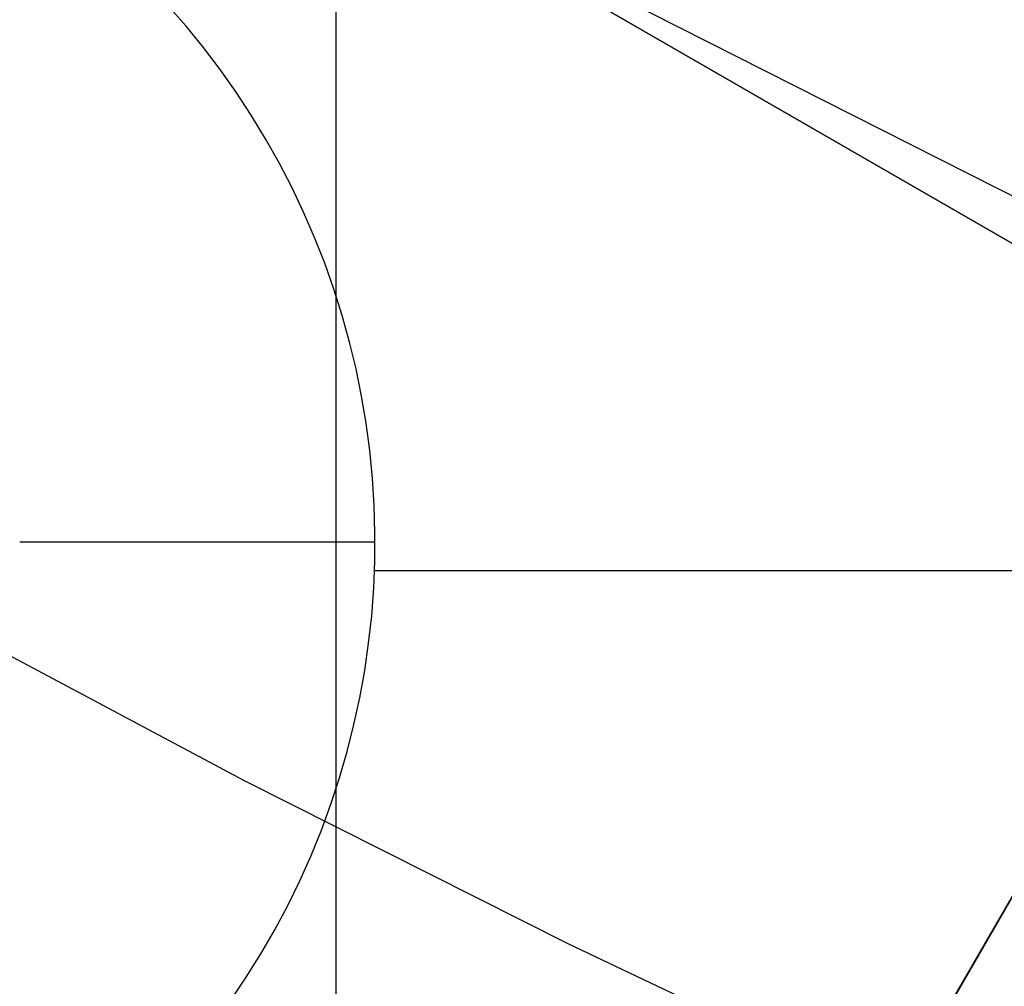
# Model space of a CAD drawing. Header units: millimetres. Extents: x -267 to 897, y -4167 to -3150.
# Tile 12 of 177: x 269.91 to 275.46, y -3599.51 to -3594.07. Entities that reach past the tile are written whole.
import ezdxf

# ---------------------------------------------------------------- set-up
doc = ezdxf.new("R2010")
doc.units = ezdxf.units.MM
doc.layers.add('1', color=7, linetype='Continuous')
doc.layers.add('BLANCO METALICO', color=7, linetype='Continuous', true_color=0xededed)

msp = doc.modelspace()

# ---------------------------------------------------------------- linework, layer by layer
at = {"layer": '1', "color": 29, "true_color": 0x4d342b}
for p, q in [((271.6948, -3599.9576, 79.5679), (271.6948, -3593.0855, 79.5679)), ((273.0932, -3593.8393, 79.5679), (275.6236, -3595.1214, 79.5679)), ((273.0932, -3593.8393, 79.5679), (275.6236, -3595.1214, 79.5679))]:
    msp.add_line(p, q, dxfattribs=at)
at = {"layer": 'BLANCO METALICO'}
for p, q in [((261.5036, -3587.2467, 256.5324), (278.8241, -3597.2467, 256.5324)), ((277.092, -3596.2467, 259.5324), (263.2356, -3588.2467, 259.5324)), ((270.8499, -3594.1041, 246.5324), (270.7476, -3593.9873, 246.5324)), ((270.8499, -3594.1041, 256.5324), (270.7476, -3593.9873, 256.5324)), ((270.8499, -3594.1041, 251.5324), (270.7476, -3593.9873, 251.5324)), ((270.9481, -3594.2245, 246.5324), (270.8499, -3594.1041, 246.5324)), ((270.9481, -3594.2245, 256.5324), (270.8499, -3594.1041, 256.5324)), ((270.9481, -3594.2245, 251.5324), (270.8499, -3594.1041, 251.5324)), ((271.0422, -3594.3481, 246.5324), (270.9481, -3594.2245, 246.5324)), ((271.0422, -3594.3481, 256.5324), (270.9481, -3594.2245, 256.5324)), ((271.0422, -3594.3481, 251.5324), (270.9481, -3594.2245, 251.5324)), ((271.1319, -3594.4749, 246.5324), (271.0422, -3594.3481, 246.5324)), ((271.1319, -3594.4749, 256.5324), (271.0422, -3594.3481, 256.5324)), ((271.1319, -3594.4749, 251.5324), (271.0422, -3594.3481, 251.5324)), ((271.2172, -3594.6048, 246.5324), (271.1319, -3594.4749, 246.5324)), ((271.2172, -3594.6048, 256.5324), (271.1319, -3594.4749, 256.5324)), ((271.2172, -3594.6048, 251.5324), (271.1319, -3594.4749, 251.5324)), ((271.2979, -3594.7375, 246.5324), (271.2172, -3594.6048, 246.5324)), ((271.2979, -3594.7375, 256.5324), (271.2172, -3594.6048, 256.5324)), ((271.2979, -3594.7375, 251.5324), (271.2172, -3594.6048, 251.5324)), ((271.374, -3594.8729, 246.5324), (271.2979, -3594.7375, 246.5324)), ((271.374, -3594.8729, 256.5324), (271.2979, -3594.7375, 256.5324)), ((271.374, -3594.8729, 251.5324), (271.2979, -3594.7375, 251.5324)), ((271.4454, -3595.0109, 246.5324), (271.374, -3594.8729, 246.5324)), ((271.4454, -3595.0109, 256.5324), (271.374, -3594.8729, 256.5324)), ((271.4454, -3595.0109, 251.5324), (271.374, -3594.8729, 251.5324)), ((271.512, -3595.1512, 246.5324), (271.4454, -3595.0109, 246.5324)), ((271.512, -3595.1512, 256.5324), (271.4454, -3595.0109, 256.5324)), ((271.512, -3595.1512, 251.5324), (271.4454, -3595.0109, 251.5324)), ((271.5737, -3595.2938, 246.5324), (271.512, -3595.1512, 246.5324)), ((271.5737, -3595.2938, 256.5324), (271.512, -3595.1512, 256.5324)), ((271.5737, -3595.2938, 251.5324), (271.512, -3595.1512, 251.5324)), ((271.6305, -3595.4384, 246.5324), (271.5737, -3595.2938, 246.5324)), ((271.6305, -3595.4384, 256.5324), (271.5737, -3595.2938, 256.5324)), ((271.6305, -3595.4384, 251.5324), (271.5737, -3595.2938, 251.5324)), ((271.6822, -3595.5849, 246.5324), (271.6305, -3595.4384, 246.5324)), ((271.6822, -3595.5849, 256.5324), (271.6305, -3595.4384, 256.5324)), ((271.6822, -3595.5849, 251.5324), (271.6305, -3595.4384, 251.5324)), ((271.7289, -3595.733, 246.5324), (271.6822, -3595.5849, 246.5324)), ((271.7289, -3595.733, 256.5324), (271.6822, -3595.5849, 256.5324)), ((271.7289, -3595.733, 251.5324), (271.6822, -3595.5849, 251.5324)), ((271.7704, -3595.8827, 246.5324), (271.7289, -3595.733, 246.5324)), ((271.7704, -3595.8827, 256.5324), (271.7289, -3595.733, 256.5324)), ((271.7704, -3595.8827, 251.5324), (271.7289, -3595.733, 251.5324)), ((271.8067, -3596.0338, 246.5324), (271.7704, -3595.8827, 246.5324)), ((271.8067, -3596.0338, 256.5324), (271.7704, -3595.8827, 256.5324)), ((271.8067, -3596.0338, 251.5324), (271.7704, -3595.8827, 251.5324)), ((271.8378, -3596.186, 246.5324), (271.8067, -3596.0338, 246.5324)), ((271.8378, -3596.186, 256.5324), (271.8067, -3596.0338, 256.5324)), ((271.8378, -3596.186, 251.5324), (271.8067, -3596.0338, 251.5324)), ((271.8636, -3596.3392, 246.5324), (271.8378, -3596.186, 246.5324)), ((271.8636, -3596.3392, 256.5324), (271.8378, -3596.186, 256.5324)), ((271.8636, -3596.3392, 251.5324), (271.8378, -3596.186, 251.5324)), ((277.092, -3596.2467, 259.5324), (272.324, -3604.5051, 259.5324)), ((272.324, -3604.5051, 262.0324), (277.092, -3596.2467, 262.0324)), ((277.092, -3596.2467, 260.7824), (272.324, -3604.5051, 260.7824)), ((271.8841, -3596.4932, 246.5324), (271.8636, -3596.3392, 246.5324)), ((271.8841, -3596.4932, 256.5324), (271.8636, -3596.3392, 256.5324)), ((271.8841, -3596.4932, 251.5324), (271.8636, -3596.3392, 251.5324)), ((271.8992, -3596.6478, 246.5324), (271.8841, -3596.4932, 246.5324)), ((271.8992, -3596.6478, 256.5324), (271.8841, -3596.4932, 256.5324)), ((271.8992, -3596.6478, 251.5324), (271.8841, -3596.4932, 251.5324)), ((271.909, -3596.8028, 246.5324), (271.8992, -3596.6478, 246.5324)), ((271.909, -3596.8028, 256.5324), (271.8992, -3596.6478, 256.5324)), ((271.909, -3596.8028, 251.5324), (271.8992, -3596.6478, 251.5324)), ((271.9135, -3596.9581, 246.5324), (271.909, -3596.8028, 246.5324)), ((271.9135, -3596.9581, 256.5324), (271.909, -3596.8028, 256.5324)), ((271.9135, -3596.9581, 251.5324), (271.909, -3596.8028, 251.5324)), ((271.9126, -3597.1134, 246.5324), (271.9135, -3596.9581, 246.5324)), ((271.9126, -3597.1134, 256.5324), (271.9135, -3596.9581, 256.5324)), ((271.9126, -3597.1134, 251.5324), (271.9135, -3596.9581, 251.5324)), ((271.9138, -3597.0099, 246.5324), (269.9138, -3597.0099, 246.5324)), ((271.9064, -3597.2687, 246.5324), (271.9126, -3597.1134, 246.5324)), ((271.9064, -3597.2687, 256.5324), (271.9126, -3597.1134, 256.5324)), ((271.9064, -3597.2687, 251.5324), (271.9126, -3597.1134, 251.5324)), ((278.6904, -3597.1696, 256.5324), (271.911, -3597.1696, 256.5324)), ((271.8948, -3597.4236, 246.5324), (271.9064, -3597.2687, 246.5324)), ((271.8948, -3597.4236, 256.5324), (271.9064, -3597.2687, 256.5324)), ((271.8948, -3597.4236, 251.5324), (271.9064, -3597.2687, 251.5324)), ((271.1792, -3598.3532, 259.5324), (269.3805, -3597.3937, 259.5324)), ((271.8778, -3597.578, 246.5324), (271.8948, -3597.4236, 246.5324)), ((271.8778, -3597.578, 256.5324), (271.8948, -3597.4236, 256.5324)), ((271.8778, -3597.578, 251.5324), (271.8948, -3597.4236, 251.5324)), ((271.8555, -3597.7317, 246.5324), (271.8778, -3597.578, 246.5324)), ((271.8555, -3597.7317, 256.5324), (271.8778, -3597.578, 256.5324)), ((271.8555, -3597.7317, 251.5324), (271.8778, -3597.578, 251.5324)), ((271.828, -3597.8846, 246.5324), (271.8555, -3597.7317, 246.5324)), ((271.828, -3597.8846, 256.5324), (271.8555, -3597.7317, 256.5324)), ((271.828, -3597.8846, 251.5324), (271.8555, -3597.7317, 251.5324)), ((271.7952, -3598.0364, 246.5324), (271.828, -3597.8846, 246.5324)), ((271.7952, -3598.0364, 256.5324), (271.828, -3597.8846, 256.5324)), ((271.7952, -3598.0364, 251.5324), (271.828, -3597.8846, 251.5324)), ((271.7571, -3598.1871, 246.5324), (271.7952, -3598.0364, 246.5324)), ((271.7571, -3598.1871, 256.5324), (271.7952, -3598.0364, 256.5324)), ((271.7571, -3598.1871, 251.5324), (271.7952, -3598.0364, 251.5324)), ((271.7139, -3598.3363, 246.5324), (271.7571, -3598.1871, 246.5324)), ((271.7139, -3598.3363, 256.5324), (271.7571, -3598.1871, 256.5324)), ((271.7139, -3598.3363, 251.5324), (271.7571, -3598.1871, 251.5324)), ((272.9999, -3599.2702, 259.5324), (271.1792, -3598.3532, 259.5324)), ((271.6655, -3598.4839, 246.5324), (271.7139, -3598.3363, 246.5324)), ((271.6655, -3598.4839, 256.5324), (271.7139, -3598.3363, 256.5324)), ((271.6655, -3598.4839, 251.5324), (271.7139, -3598.3363, 251.5324)), ((271.6121, -3598.6298, 246.5324), (271.6655, -3598.4839, 246.5324)), ((271.6121, -3598.6298, 256.5324), (271.6655, -3598.4839, 256.5324)), ((271.6121, -3598.6298, 251.5324), (271.6655, -3598.4839, 251.5324)), ((271.5537, -3598.7737, 246.5324), (271.6121, -3598.6298, 246.5324)), ((271.5537, -3598.7737, 256.5324), (271.6121, -3598.6298, 256.5324)), ((271.5537, -3598.7737, 251.5324), (271.6121, -3598.6298, 251.5324)), ((271.4904, -3598.9156, 246.5324), (271.5537, -3598.7737, 246.5324)), ((271.4904, -3598.9156, 256.5324), (271.5537, -3598.7737, 256.5324)), ((271.4904, -3598.9156, 251.5324), (271.5537, -3598.7737, 251.5324)), ((271.4222, -3599.0551, 246.5324), (271.4904, -3598.9156, 246.5324)), ((271.4222, -3599.0551, 256.5324), (271.4904, -3598.9156, 256.5324)), ((271.4222, -3599.0551, 251.5324), (271.4904, -3598.9156, 251.5324)), ((271.3492, -3599.1923, 246.5324), (271.4222, -3599.0551, 246.5324)), ((271.3492, -3599.1923, 256.5324), (271.4222, -3599.0551, 256.5324)), ((271.3492, -3599.1923, 251.5324), (271.4222, -3599.0551, 251.5324)), ((271.2715, -3599.3268, 246.5324), (271.3492, -3599.1923, 246.5324)), ((271.2715, -3599.3268, 256.5324), (271.3492, -3599.1923, 256.5324)), ((271.2715, -3599.3268, 251.5324), (271.3492, -3599.1923, 251.5324)), ((271.3109, -3599.2599, 256.5324), (271.3109, -3599.2599, 246.5324)), ((274.8417, -3600.1443, 259.5324), (272.9999, -3599.2702, 259.5324)), ((271.1892, -3599.4586, 246.5324), (271.2715, -3599.3268, 246.5324)), ((271.1892, -3599.4586, 256.5324), (271.2715, -3599.3268, 256.5324)), ((271.1892, -3599.4586, 251.5324), (271.2715, -3599.3268, 251.5324)), ((271.1025, -3599.5874, 246.5324), (271.1892, -3599.4586, 246.5324)), ((271.1025, -3599.5874, 256.5324), (271.1892, -3599.4586, 256.5324)), ((271.1025, -3599.5874, 251.5324), (271.1892, -3599.4586, 251.5324))]:
    msp.add_line(p, q, dxfattribs=at)

doc.saveas('drawing.dxf')
